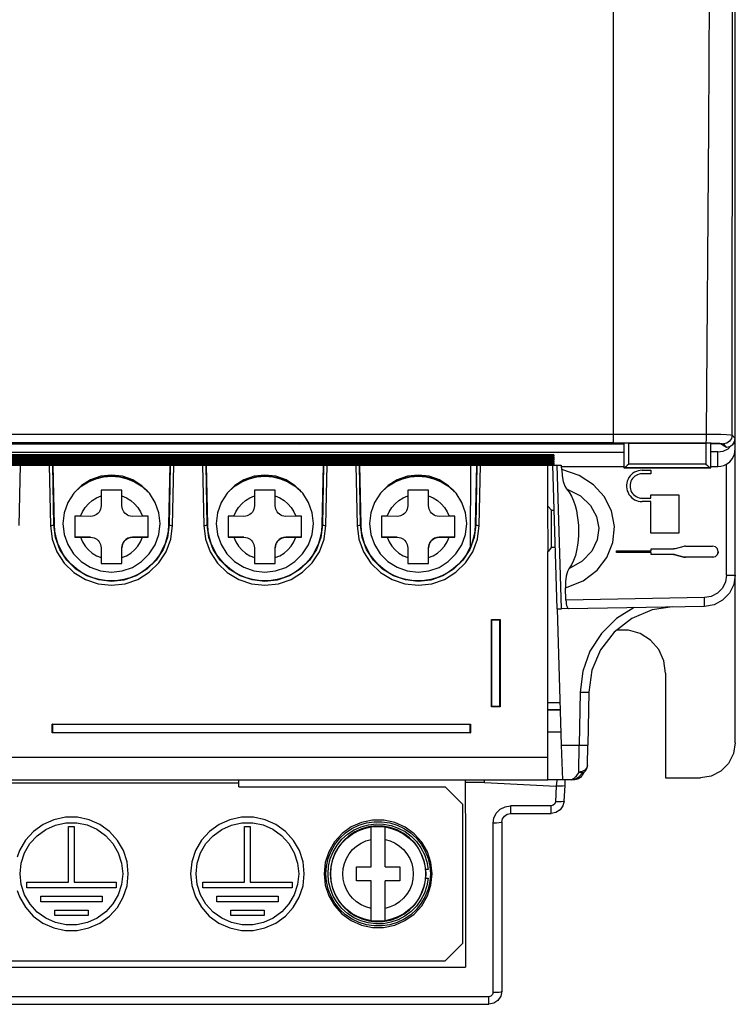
# Model space of a CAD drawing. Extents: x 0 to 420, y 0 to 297.
# Tile 14 of 27: x 202 to 222, y 114 to 143. Entities that reach past the tile are written whole.
import ezdxf

# ---------------------------------------------------------------- set-up
doc = ezdxf.new("R2010")
doc.units = 0
doc.header["$LTSCALE"] = 23.1
doc.layers.get('0').update_dxf_attribs({"linetype": 'CONTINUOUS'})

msp = doc.modelspace()

# ---------------------------------------------------------------- linework, layer by layer
at = {"color": 7, "linetype": 'CONTINUOUS'}
for p, q in [((222.133, 121.983), (222.133, 185.964)), ((218.633, 130.589), (218.633, 172.758)), ((222.039, 130.814), (222.048, 144.329)), ((221.391, 144.02), (221.359, 139.663)), ((221.359, 139.663), (221.292, 130.842)), ((189.633, 130.839), (218.633, 130.839)), ((218.633, 130.839), (221.292, 130.842)), ((222.133, 130.72), (222.039, 130.814)), ((188.25, 130.561), (209.512, 130.561)), ((188.275, 130.565), (217.782, 130.565)), ((218.633, 130.589), (189.633, 130.589)), ((209.512, 130.561), (209.633, 130.557)), ((209.633, 130.565), (209.633, 130.557)), ((218.933, 130.557), (209.633, 130.557)), ((217.782, 130.573), (218.933, 130.573)), ((217.782, 130.565), (217.782, 130.573)), ((218.633, 130.589), (221.285, 130.589)), ((218.933, 130.578), (218.933, 130.573)), ((218.933, 130.573), (218.933, 129.872)), ((219.079, 130.586), (221.286, 130.586)), ((221.431, 130.578), (221.433, 130.573)), ((221.432, 130.573), (221.712, 130.573)), ((221.734, 130.56), (221.432, 130.56)), ((221.433, 129.872), (221.433, 130.573)), ((221.712, 130.573), (221.883, 130.471)), ((221.789, 130.564), (221.883, 130.471)), ((222.059, 130.544), (222.113, 130.624)), ((222.133, 130.56), (222.07, 130.56)), ((222.113, 130.624), (222.133, 130.72)), ((186.862, 130.323), (218.933, 130.323)), ((187.686, 130.251), (216.929, 130.251)), ((216.916, 130.251), (187.699, 130.251)), ((216.929, 130.251), (216.916, 130.251)), ((216.929, 130.251), (216.929, 130.205)), ((221.633, 130.33), (221.433, 130.33)), ((221.633, 130.33), (221.785, 130.354)), ((221.633, 129.914), (221.633, 130.33)), ((221.785, 130.354), (221.925, 130.424)), ((221.925, 130.424), (222.014, 130.513)), ((216.929, 130.205), (187.686, 130.205)), ((187.686, 130.191), (216.929, 130.191)), ((216.929, 130.145), (187.686, 130.145)), ((187.686, 130.13), (216.929, 130.13)), ((216.929, 130.084), (187.686, 130.084)), ((187.686, 130.07), (216.929, 130.07)), ((216.929, 130.024), (187.686, 130.024)), ((187.686, 130.009), (216.929, 130.009)), ((216.929, 129.963), (187.686, 129.963)), ((216.916, 130.191), (187.699, 130.191)), ((216.916, 130.13), (187.699, 130.13)), ((216.916, 130.07), (187.699, 130.07)), ((216.916, 130.009), (187.699, 130.009)), ((216.787, 130.213), (216.929, 130.205)), ((216.787, 130.153), (216.929, 130.145)), ((216.787, 130.092), (216.929, 130.084)), ((216.787, 130.032), (216.929, 130.024)), ((216.787, 129.971), (216.929, 129.963)), ((216.929, 130.191), (216.916, 130.191)), ((216.929, 130.13), (216.916, 130.13)), ((216.929, 130.07), (216.916, 130.07)), ((216.929, 130.009), (216.916, 130.009)), ((216.929, 130.191), (216.929, 130.145)), ((216.929, 130.13), (216.929, 130.084)), ((216.929, 130.07), (216.929, 130.024)), ((216.929, 130.009), (216.929, 129.963)), ((221.287, 129.984), (219.078, 129.984)), ((221.883, 126.799), (221.883, 129.981)), ((187.12, 129.955), (217.133, 129.955)), ((187.123, 129.955), (217.133, 129.955)), ((201.586, 128.222), (201.62, 129.955)), ((202.445, 129.955), (202.479, 128.222)), ((202.579, 128.236), (202.545, 129.955)), ((202.594, 128.238), (202.56, 129.955)), ((205.905, 129.955), (205.871, 128.238)), ((205.92, 129.955), (205.886, 128.236)), ((205.986, 128.222), (206.02, 129.955)), ((206.845, 129.955), (206.879, 128.222)), ((206.979, 128.236), (206.945, 129.955)), ((206.994, 128.238), (206.96, 129.955)), ((210.305, 129.955), (210.271, 128.238)), ((210.32, 129.955), (210.286, 128.236)), ((210.386, 128.222), (210.42, 129.955)), ((211.245, 129.955), (211.279, 128.222)), ((211.379, 128.236), (211.345, 129.955)), ((211.394, 128.238), (211.36, 129.955)), ((214.536, 127.624), (214.548, 129.955)), ((214.705, 129.955), (214.671, 128.238)), ((214.72, 129.955), (214.686, 128.236)), ((214.786, 128.222), (214.82, 129.955)), ((216.755, 128.778), (216.755, 129.955)), ((217.025, 125.832), (216.896, 129.955)), ((217.141, 125.833), (217.019, 129.951)), ((217.133, 129.955), (217.133, 129.915)), ((217.133, 129.915), (217.147, 129.914)), ((217.147, 129.914), (218.933, 129.914)), ((217.15, 129.824), (217.147, 129.914)), ((218.933, 129.873), (221.432, 129.873)), ((221.427, 129.873), (218.938, 129.873)), ((219.461, 129.804), (219.404, 129.8)), ((219.461, 129.804), (219.711, 129.804)), ((219.711, 129.704), (219.461, 129.704)), ((219.711, 129.804), (219.711, 129.704)), ((221.433, 129.914), (221.633, 129.914)), ((203.193, 129.193), (203.207, 129.209)), ((204.533, 129.233), (203.933, 129.233)), ((203.933, 129.233), (203.933, 128.782)), ((204.533, 128.782), (204.533, 129.233)), ((205.279, 129.185), (205.257, 129.21)), ((207.593, 129.193), (207.607, 129.209)), ((208.933, 129.233), (208.333, 129.233)), ((208.333, 129.233), (208.333, 128.782)), ((208.933, 128.782), (208.933, 129.233)), ((209.679, 129.185), (209.657, 129.21)), ((211.993, 129.193), (212.007, 129.209)), ((213.333, 129.233), (212.733, 129.233)), ((212.733, 129.233), (212.733, 128.782)), ((213.333, 128.782), (213.333, 129.233)), ((214.079, 129.185), (214.057, 129.21)), ((219.461, 129.004), (219.711, 129.004)), ((219.711, 128.904), (219.461, 128.904)), ((219.711, 129.104), (220.511, 129.104)), ((219.711, 129.004), (219.711, 129.104)), ((219.711, 128.004), (219.711, 128.904)), ((220.511, 129.104), (220.511, 128.004)), ((216.855, 128.658), (216.755, 128.778)), ((216.76, 127.473), (216.755, 128.778)), ((216.855, 128.658), (216.936, 128.657)), ((216.855, 127.601), (216.855, 128.658)), ((203.347, 128.483), (203.183, 128.483)), ((203.183, 128.483), (203.183, 127.883)), ((203.633, 128.482), (203.347, 128.483)), ((205.118, 128.483), (204.833, 128.482)), ((205.283, 128.483), (205.118, 128.483)), ((205.283, 127.883), (205.283, 128.483)), ((207.747, 128.483), (207.583, 128.483)), ((207.583, 128.483), (207.583, 127.883)), ((208.033, 128.482), (207.747, 128.483)), ((209.518, 128.483), (209.233, 128.482)), ((209.683, 128.483), (209.518, 128.483)), ((209.683, 127.883), (209.683, 128.483)), ((212.147, 128.483), (211.983, 128.483)), ((211.983, 128.483), (211.983, 127.883)), ((212.433, 128.482), (212.147, 128.483)), ((213.918, 128.483), (213.633, 128.482)), ((214.083, 128.483), (213.918, 128.483)), ((214.083, 127.883), (214.083, 128.483)), ((202.579, 128.236), (202.594, 128.238)), ((205.871, 128.238), (205.886, 128.236)), ((206.979, 128.236), (206.994, 128.238)), ((210.271, 128.238), (210.286, 128.236)), ((211.379, 128.236), (211.394, 128.238)), ((214.671, 128.238), (214.686, 128.236)), ((220.511, 128.004), (219.711, 128.004)), ((203.633, 127.883), (203.183, 127.883)), ((203.183, 127.883), (203.347, 127.883)), ((203.347, 127.883), (203.633, 127.882)), ((203.633, 127.882), (203.633, 127.883)), ((204.833, 127.882), (205.118, 127.883)), ((205.283, 127.883), (204.833, 127.883)), ((204.833, 127.883), (204.833, 127.882)), ((205.118, 127.883), (205.283, 127.883)), ((208.033, 127.883), (207.583, 127.883)), ((207.583, 127.883), (207.747, 127.883)), ((207.747, 127.883), (208.033, 127.882)), ((208.033, 127.882), (208.033, 127.883)), ((209.233, 127.882), (209.518, 127.883)), ((209.683, 127.883), (209.233, 127.883)), ((209.233, 127.883), (209.233, 127.882)), ((209.518, 127.883), (209.683, 127.883)), ((212.433, 127.883), (211.983, 127.883)), ((211.983, 127.883), (212.147, 127.883)), ((212.147, 127.883), (212.433, 127.882)), ((212.433, 127.882), (212.433, 127.883)), ((213.633, 127.882), (213.918, 127.883)), ((214.083, 127.883), (213.633, 127.883)), ((213.633, 127.883), (213.633, 127.882)), ((213.918, 127.883), (214.083, 127.883)), ((203.933, 127.582), (203.933, 127.133)), ((204.533, 127.133), (204.533, 127.582)), ((208.333, 127.582), (208.333, 127.133)), ((208.933, 127.133), (208.933, 127.582)), ((212.733, 127.582), (212.733, 127.133)), ((213.333, 127.133), (213.333, 127.582)), ((216.757, 127.472), (216.755, 127.472)), ((216.755, 120.918), (216.755, 127.472)), ((216.855, 127.601), (216.76, 127.473)), ((216.855, 127.601), (216.97, 127.602)), ((218.721, 127.492), (219.721, 127.492)), ((218.721, 127.442), (218.721, 127.492)), ((219.721, 127.442), (218.721, 127.442)), ((219.721, 127.547), (220.356, 127.547)), ((219.721, 127.492), (219.721, 127.547)), ((219.721, 127.387), (219.721, 127.442)), ((220.656, 127.621), (220.408, 127.554)), ((220.707, 127.627), (221.481, 127.627)), ((203.933, 127.133), (204.533, 127.133)), ((208.333, 127.133), (208.933, 127.133)), ((212.733, 127.133), (213.333, 127.133)), ((220.356, 127.388), (219.721, 127.388)), ((220.356, 127.387), (219.721, 127.387)), ((220.356, 127.387), (220.356, 127.388)), ((220.408, 127.381), (220.656, 127.314)), ((220.656, 127.314), (220.408, 127.381)), ((220.408, 127.381), (220.408, 127.381)), ((220.656, 127.314), (220.656, 127.314)), ((221.481, 127.308), (220.707, 127.308)), ((220.707, 127.308), (220.707, 127.307)), ((221.481, 127.307), (220.707, 127.307)), ((221.481, 127.307), (221.481, 127.308)), ((217.272, 126.079), (217.261, 126.43)), ((221.244, 126.149), (217.272, 126.079)), ((221.248, 125.899), (221.244, 126.149)), ((217.028, 125.832), (217.141, 125.833)), ((217.148, 121.921), (217.029, 125.832)), ((217.336, 125.837), (217.141, 125.833)), ((221.248, 125.899), (217.35, 125.831)), ((221.523, 125.947), (221.248, 125.899)), ((215.133, 125.519), (215.383, 125.519)), ((215.137, 125.514), (215.133, 125.519)), ((215.133, 123.02), (215.133, 125.519)), ((215.137, 125.514), (215.378, 125.514)), ((215.137, 125.514), (215.137, 123.024)), ((215.378, 125.514), (215.383, 125.519)), ((215.378, 123.024), (215.378, 125.514)), ((215.383, 125.519), (215.383, 123.02)), ((220.133, 123.983), (220.133, 120.983)), ((217.676, 123.439), (217.65, 121.921)), ((217.926, 123.435), (217.9, 121.917)), ((215.137, 123.024), (215.133, 123.02)), ((215.383, 123.02), (215.133, 123.02)), ((215.378, 123.024), (215.137, 123.024)), ((215.378, 123.024), (215.383, 123.02)), ((217.11, 123.135), (216.755, 123.135)), ((216.755, 122.934), (217.117, 122.934)), ((217.117, 122.934), (216.755, 122.934)), ((202.533, 122.52), (214.533, 122.52)), ((202.537, 122.515), (202.533, 122.52)), ((202.533, 122.27), (202.533, 122.52)), ((202.537, 122.515), (214.528, 122.515)), ((202.537, 122.515), (202.537, 122.274)), ((214.528, 122.515), (214.533, 122.52)), ((214.528, 122.274), (214.528, 122.515)), ((214.533, 122.52), (214.533, 122.27)), ((202.537, 122.274), (202.533, 122.27)), ((214.533, 122.27), (202.533, 122.27)), ((214.528, 122.274), (202.537, 122.274)), ((214.528, 122.274), (214.533, 122.27)), ((217.137, 122.292), (216.755, 122.292)), ((217.148, 121.921), (217.65, 121.921)), ((217.179, 120.923), (217.148, 121.919)), ((217.64, 121.145), (217.65, 121.921)), ((217.89, 121.335), (217.9, 121.917)), ((187.24, 121.575), (216.755, 121.575)), ((187.229, 120.918), (216.755, 120.918)), ((207.883, 120.724), (207.883, 120.918)), ((214.382, 120.918), (214.383, 120.842)), ((214.933, 120.841), (214.933, 120.918)), ((216.755, 120.929), (217.179, 120.929)), ((217.444, 120.923), (217.179, 120.923)), ((217.251, 120.855), (217.255, 120.929)), ((217.444, 120.923), (217.444, 120.923)), ((217.481, 120.929), (217.527, 120.929)), ((217.735, 121.158), (217.64, 121.145)), ((217.733, 121.091), (217.797, 121.145)), ((220.133, 120.983), (221.133, 120.983)), ((207.883, 120.826), (195.383, 120.826)), ((207.883, 120.724), (213.808, 120.724)), ((213.808, 120.724), (213.808, 120.726)), ((213.808, 120.724), (214.308, 120.224)), ((214.933, 120.841), (214.383, 120.841)), ((214.933, 120.841), (216.996, 120.745)), ((216.996, 120.745), (216.973, 120.294)), ((217.222, 120.31), (217.246, 120.76)), ((217.246, 120.76), (217.251, 120.855)), ((214.308, 120.224), (214.308, 116.224)), ((216.848, 120.176), (215.683, 120.176)), ((215.683, 120.176), (215.683, 119.955)), ((216.848, 119.955), (216.848, 120.176)), ((215.683, 119.955), (216.848, 119.955)), ((216.986, 119.982), (216.848, 119.955)), ((203.003, 119.586), (203.163, 119.586)), ((203.003, 117.986), (203.003, 119.586)), ((203.163, 119.586), (203.163, 117.986)), ((208.053, 119.586), (208.213, 119.586)), ((208.053, 117.986), (208.053, 119.586)), ((208.213, 119.586), (208.213, 117.986)), ((211.683, 118.423), (211.683, 119.57)), ((212.083, 118.423), (212.083, 119.57)), ((215.183, 114.825), (215.183, 119.676)), ((215.433, 119.705), (215.433, 114.856)), ((211.258, 118.423), (211.683, 118.423)), ((211.258, 118.023), (211.258, 118.423)), ((212.083, 118.423), (212.508, 118.423)), ((212.508, 118.423), (212.508, 118.023)), ((213.315, 118.35), (213.252, 118.35)), ((213.252, 118.1), (213.315, 118.1)), ((201.803, 117.986), (203.003, 117.986)), ((201.803, 117.826), (201.803, 117.986)), ((204.363, 117.826), (201.803, 117.826)), ((203.163, 117.986), (204.363, 117.986)), ((204.363, 117.986), (204.363, 117.826)), ((206.853, 117.986), (208.053, 117.986)), ((206.853, 117.826), (206.853, 117.986)), ((209.413, 117.826), (206.853, 117.826)), ((208.213, 117.986), (209.413, 117.986)), ((209.413, 117.986), (209.413, 117.826)), ((211.683, 118.024), (211.258, 118.024)), ((211.683, 118.023), (211.258, 118.023)), ((211.683, 116.877), (211.683, 118.023)), ((212.508, 118.024), (212.083, 118.024)), ((212.508, 118.023), (212.083, 118.023)), ((212.083, 116.877), (212.083, 118.023)), ((202.203, 117.586), (203.963, 117.586)), ((202.203, 117.426), (202.203, 117.586)), ((203.963, 117.586), (203.963, 117.426)), ((207.253, 117.586), (209.013, 117.586)), ((207.253, 117.426), (207.253, 117.586)), ((209.013, 117.586), (209.013, 117.426)), ((203.963, 117.426), (202.203, 117.426)), ((209.013, 117.426), (207.253, 117.426)), ((202.603, 117.186), (203.563, 117.186)), ((202.603, 117.026), (202.603, 117.186)), ((203.563, 117.026), (202.603, 117.026)), ((203.563, 117.186), (203.563, 117.026)), ((207.653, 117.186), (208.613, 117.186)), ((207.653, 117.026), (207.653, 117.186)), ((208.613, 117.026), (207.653, 117.026)), ((208.613, 117.186), (208.613, 117.026)), ((214.308, 116.224), (213.808, 115.724)), ((188.121, 115.549), (214.394, 115.549)), ((188.708, 115.724), (213.808, 115.724)), ((215.433, 114.856), (215.433, 114.856)), ((215.058, 114.7), (187.458, 114.7)), ((187.458, 114.481), (215.058, 114.481)), ((215.058, 114.481), (215.058, 114.7)), ((215.201, 114.51), (215.058, 114.481))]:
    msp.add_line(p, q, dxfattribs=at)
for points in [[(221.292, 130.842), (221.292, 130.749), (221.292, 130.67), (221.291, 130.613), (221.291, 130.589)], [(221.292, 130.842), (221.516, 130.84), (221.719, 130.836), (221.883, 130.83), (221.993, 130.822), (222.039, 130.814)], [(222.039, 130.814), (222.02, 130.72), (221.968, 130.64), (221.887, 130.585), (221.789, 130.564)], [(219.079, 130.586), (219.024, 130.585), (218.978, 130.584), (218.946, 130.581), (218.933, 130.578)], [(218.934, 130.578), (218.934, 130.343), (218.934, 130.107), (218.933, 129.872)], [(219.078, 129.984), (219.079, 130.183), (219.079, 130.384), (219.079, 130.586)], [(221.285, 130.589), (221.441, 130.588), (221.576, 130.584), (221.685, 130.579), (221.759, 130.572), (221.789, 130.564)], [(221.432, 130.578), (221.419, 130.581), (221.387, 130.584), (221.341, 130.585), (221.286, 130.586)], [(221.286, 130.586), (221.286, 130.384), (221.286, 130.183), (221.287, 129.984)], [(221.433, 129.872), (221.431, 130.107), (221.431, 130.343), (221.431, 130.578)], [(221.883, 130.471), (221.979, 130.49), (222.059, 130.544)], [(216.579, 130.251), (216.652, 130.233), (216.787, 130.213)], [(221.883, 129.981), (221.978, 130.051), (222.055, 130.145), (222.11, 130.262), (222.133, 130.408)], [(216.579, 130.191), (216.652, 130.173), (216.787, 130.153)], [(216.579, 130.13), (216.652, 130.113), (216.787, 130.092)], [(216.579, 130.07), (216.652, 130.052), (216.787, 130.032)], [(216.579, 130.009), (216.652, 129.992), (216.787, 129.971)], [(219.078, 129.984), (219.031, 129.939), (218.99, 129.904), (218.959, 129.882), (218.938, 129.873)], [(221.287, 129.984), (221.334, 129.939), (221.375, 129.904), (221.407, 129.882), (221.427, 129.873)], [(221.633, 129.914), (221.72, 129.921), (221.803, 129.943), (221.883, 129.981)], [(217.15, 129.824), (217.164, 129.649), (217.194, 129.485), (217.236, 129.353), (217.285, 129.276)], [(217.261, 126.43), (217.77, 126.636), (218.168, 126.94), (218.448, 127.304), (218.621, 127.732), (218.666, 128.192), (218.576, 128.645), (218.369, 129.049), (218.064, 129.385), (217.654, 129.654), (217.15, 129.824)], [(218.933, 129.873), (218.933, 129.873), (218.935, 129.873), (218.938, 129.873)], [(219.244, 129.748), (219.196, 129.718), (219.153, 129.682), (219.114, 129.641), (219.081, 129.595), (219.054, 129.545)], [(219.461, 129.704), (219.415, 129.701), (219.37, 129.692), (219.327, 129.677), (219.286, 129.657), (219.248, 129.632), (219.213, 129.601), (219.183, 129.567), (219.158, 129.529), (219.138, 129.488), (219.123, 129.444), (219.114, 129.4), (219.111, 129.354)], [(219.404, 129.8), (219.349, 129.79), (219.295, 129.772), (219.244, 129.748)], [(221.433, 129.873), (221.432, 129.873), (221.43, 129.873), (221.427, 129.873)], [(205.625, 128.275), (205.59, 128.586), (205.486, 128.88), (205.321, 129.143), (205.103, 129.362), (204.84, 129.528), (204.546, 129.631), (204.236, 129.667), (203.926, 129.633), (203.632, 129.531), (203.368, 129.366), (203.148, 129.148), (202.98, 128.883), (202.876, 128.587), (202.84, 128.275)], [(203.207, 129.209), (203.38, 129.357), (203.574, 129.476), (203.784, 129.563), (204.006, 129.616), (204.233, 129.634), (204.459, 129.616), (204.681, 129.563), (204.891, 129.476), (205.085, 129.357)], [(205.257, 129.21), (205.083, 129.359), (204.888, 129.478), (204.677, 129.565), (204.456, 129.617), (204.229, 129.635), (204.003, 129.616), (203.782, 129.563), (203.573, 129.476), (203.379, 129.357)], [(210.025, 128.275), (209.99, 128.586), (209.886, 128.88), (209.721, 129.143), (209.503, 129.362), (209.24, 129.528), (208.946, 129.631), (208.636, 129.667), (208.326, 129.633), (208.032, 129.531), (207.768, 129.366), (207.548, 129.148), (207.38, 128.883), (207.276, 128.587), (207.24, 128.275)], [(207.607, 129.209), (207.78, 129.357), (207.974, 129.476), (208.184, 129.563), (208.406, 129.616), (208.633, 129.634), (208.859, 129.616), (209.081, 129.563), (209.291, 129.476), (209.485, 129.357)], [(209.657, 129.21), (209.483, 129.359), (209.288, 129.478), (209.077, 129.565), (208.856, 129.617), (208.629, 129.635), (208.403, 129.616), (208.182, 129.563), (207.973, 129.476), (207.779, 129.357)], [(214.425, 128.275), (214.39, 128.586), (214.286, 128.88), (214.121, 129.143), (213.903, 129.362), (213.64, 129.528), (213.346, 129.631), (213.036, 129.667), (212.726, 129.633), (212.432, 129.531), (212.168, 129.366), (211.948, 129.148), (211.78, 128.883), (211.676, 128.587), (211.64, 128.275)], [(212.007, 129.209), (212.18, 129.357), (212.374, 129.476), (212.584, 129.563), (212.806, 129.616), (213.033, 129.634), (213.259, 129.616), (213.481, 129.563), (213.691, 129.476), (213.885, 129.357)], [(214.057, 129.21), (213.883, 129.359), (213.688, 129.478), (213.477, 129.565), (213.256, 129.617), (213.029, 129.635), (212.803, 129.616), (212.582, 129.563), (212.373, 129.476), (212.179, 129.357)], [(219.019, 129.438), (219.012, 129.382), (219.011, 129.354)], [(219.054, 129.545), (219.033, 129.493), (219.019, 129.438)], [(203.379, 129.357), (203.207, 129.209), (203.188, 129.188)], [(205.085, 129.357), (205.258, 129.209), (205.275, 129.19)], [(207.779, 129.357), (207.607, 129.209), (207.588, 129.188)], [(209.485, 129.357), (209.658, 129.209), (209.675, 129.19)], [(212.179, 129.357), (212.007, 129.209), (211.988, 129.188)], [(213.885, 129.357), (214.058, 129.209), (214.075, 129.19)], [(217.285, 129.276), (217.686, 129.073), (217.976, 128.795), (218.151, 128.477), (218.214, 128.142), (218.169, 127.806), (218.013, 127.484), (217.741, 127.198), (217.357, 126.981)], [(217.285, 129.276), (217.366, 129.18), (217.435, 129.062), (217.492, 128.931), (217.538, 128.792), (217.573, 128.651), (217.599, 128.509), (217.617, 128.368), (217.629, 128.227), (217.634, 128.086), (217.632, 127.943), (217.623, 127.799), (217.606, 127.652), (217.58, 127.505), (217.543, 127.358), (217.494, 127.217), (217.433, 127.089), (217.357, 126.981)], [(219.011, 129.354), (219.012, 129.326), (219.019, 129.27)], [(219.019, 129.27), (219.033, 129.215), (219.054, 129.162), (219.081, 129.113), (219.114, 129.067), (219.153, 129.026), (219.196, 128.99), (219.244, 128.96), (219.295, 128.935), (219.349, 128.918), (219.404, 128.907), (219.461, 128.904)], [(219.111, 129.354), (219.114, 129.308), (219.123, 129.263), (219.138, 129.22), (219.158, 129.179), (219.183, 129.141), (219.213, 129.106), (219.248, 129.076), (219.286, 129.051), (219.327, 129.031), (219.37, 129.016), (219.415, 129.007), (219.461, 129.004)], [(203.347, 128.483), (203.403, 128.614), (203.478, 128.735), (203.571, 128.844), (203.68, 128.937), (203.801, 129.012), (203.933, 129.068)], [(204.533, 129.068), (204.664, 129.012), (204.785, 128.937), (204.894, 128.844), (204.987, 128.735), (205.062, 128.614), (205.118, 128.483)], [(207.747, 128.483), (207.803, 128.614), (207.878, 128.735), (207.971, 128.844), (208.08, 128.937), (208.201, 129.012), (208.333, 129.068)], [(208.933, 129.068), (209.064, 129.012), (209.185, 128.937), (209.294, 128.844), (209.387, 128.735), (209.462, 128.614), (209.518, 128.483)], [(212.147, 128.483), (212.203, 128.614), (212.278, 128.735), (212.371, 128.844), (212.48, 128.937), (212.601, 129.012), (212.733, 129.068)], [(213.333, 129.068), (213.464, 129.012), (213.585, 128.937), (213.694, 128.844), (213.787, 128.735), (213.862, 128.614), (213.918, 128.483)], [(203.933, 128.782), (203.928, 128.732), (203.917, 128.686), (203.899, 128.644), (203.874, 128.604), (203.842, 128.568), (203.806, 128.538), (203.768, 128.515), (203.728, 128.498), (203.683, 128.487), (203.633, 128.482)], [(204.833, 128.482), (204.78, 128.487), (204.734, 128.499), (204.693, 128.517), (204.654, 128.541), (204.618, 128.573), (204.587, 128.609), (204.564, 128.649), (204.547, 128.69), (204.536, 128.735), (204.533, 128.782)], [(208.333, 128.782), (208.328, 128.732), (208.317, 128.686), (208.299, 128.644), (208.274, 128.604), (208.242, 128.568), (208.206, 128.538), (208.168, 128.515), (208.128, 128.498), (208.083, 128.487), (208.033, 128.482)], [(209.233, 128.482), (209.18, 128.487), (209.134, 128.499), (209.093, 128.517), (209.054, 128.541), (209.018, 128.573), (208.987, 128.609), (208.964, 128.649), (208.947, 128.69), (208.936, 128.735), (208.933, 128.782)], [(212.733, 128.782), (212.728, 128.732), (212.717, 128.686), (212.699, 128.644), (212.674, 128.604), (212.642, 128.568), (212.606, 128.538), (212.568, 128.515), (212.528, 128.498), (212.483, 128.487), (212.433, 128.482)], [(213.633, 128.482), (213.58, 128.487), (213.534, 128.499), (213.493, 128.517), (213.454, 128.541), (213.418, 128.573), (213.387, 128.609), (213.364, 128.649), (213.347, 128.69), (213.336, 128.735), (213.333, 128.782)], [(202.84, 128.275), (202.876, 127.964), (202.979, 127.67), (203.144, 127.407), (203.362, 127.189), (203.625, 127.023), (203.919, 126.919), (204.229, 126.883), (204.539, 126.917), (204.833, 127.019), (205.097, 127.184), (205.317, 127.402), (205.485, 127.667), (205.589, 127.963), (205.625, 128.275)], [(207.24, 128.275), (207.276, 127.964), (207.379, 127.67), (207.544, 127.407), (207.762, 127.189), (208.025, 127.023), (208.319, 126.919), (208.629, 126.883), (208.939, 126.917), (209.233, 127.019), (209.497, 127.184), (209.717, 127.402), (209.885, 127.667), (209.989, 127.963), (210.025, 128.275)], [(211.64, 128.275), (211.676, 127.964), (211.779, 127.67), (211.944, 127.407), (212.162, 127.189), (212.425, 127.023), (212.719, 126.919), (213.029, 126.883), (213.339, 126.917), (213.633, 127.019), (213.897, 127.184), (214.117, 127.402), (214.285, 127.667), (214.389, 127.963), (214.425, 128.275)], [(202.479, 128.222), (202.516, 128.224), (202.548, 128.227), (202.57, 128.231), (202.579, 128.236)], [(202.479, 128.222), (202.531, 127.832), (202.667, 127.466), (202.878, 127.142), (203.154, 126.874), (203.485, 126.671), (203.851, 126.545), (204.237, 126.503), (204.621, 126.547), (204.986, 126.673), (205.314, 126.876), (205.588, 127.144), (205.798, 127.466), (205.934, 127.832), (205.986, 128.222)], [(205.886, 128.236), (205.838, 127.873), (205.711, 127.528), (205.511, 127.221), (205.249, 126.965), (204.936, 126.773), (204.591, 126.655), (204.228, 126.616), (203.866, 126.657), (203.522, 126.776), (203.212, 126.968), (202.952, 127.222), (202.754, 127.529), (202.627, 127.872), (202.579, 128.236)], [(205.871, 128.238), (205.857, 128.057), (205.824, 127.878), (205.77, 127.704), (205.698, 127.537), (205.608, 127.379), (205.5, 127.232), (205.378, 127.098), (205.241, 126.979), (205.092, 126.875), (204.933, 126.789), (204.766, 126.721), (204.591, 126.672), (204.413, 126.642), (204.233, 126.632), (204.052, 126.642), (203.874, 126.672), (203.7, 126.721), (203.532, 126.789), (203.373, 126.875), (203.224, 126.979), (203.087, 127.098), (202.965, 127.232), (202.857, 127.379), (202.767, 127.537), (202.695, 127.704), (202.641, 127.878), (202.608, 128.057), (202.594, 128.238)], [(205.886, 128.236), (205.894, 128.232), (205.915, 128.227), (205.947, 128.224), (205.986, 128.222)], [(206.879, 128.222), (206.916, 128.224), (206.948, 128.227), (206.97, 128.231), (206.979, 128.236)], [(206.879, 128.222), (206.931, 127.832), (207.067, 127.466), (207.278, 127.142), (207.554, 126.874), (207.885, 126.671), (208.251, 126.545), (208.637, 126.503), (209.021, 126.547), (209.386, 126.673), (209.714, 126.876), (209.988, 127.144), (210.198, 127.466), (210.334, 127.832), (210.386, 128.222)], [(210.286, 128.236), (210.238, 127.873), (210.111, 127.528), (209.911, 127.221), (209.649, 126.965), (209.336, 126.773), (208.991, 126.655), (208.628, 126.616), (208.266, 126.657), (207.922, 126.776), (207.612, 126.968), (207.352, 127.222), (207.154, 127.529), (207.027, 127.872), (206.979, 128.236)], [(210.271, 128.238), (210.257, 128.057), (210.224, 127.878), (210.17, 127.704), (210.098, 127.537), (210.008, 127.379), (209.9, 127.232), (209.778, 127.098), (209.641, 126.979), (209.492, 126.875), (209.333, 126.789), (209.166, 126.721), (208.991, 126.672), (208.813, 126.642), (208.633, 126.632), (208.452, 126.642), (208.274, 126.672), (208.1, 126.721), (207.932, 126.789), (207.773, 126.875), (207.624, 126.979), (207.487, 127.098), (207.365, 127.232), (207.257, 127.379), (207.167, 127.537), (207.095, 127.704), (207.041, 127.878), (207.008, 128.057), (206.994, 128.238)], [(210.286, 128.236), (210.294, 128.232), (210.315, 128.227), (210.347, 128.224), (210.386, 128.222)], [(211.279, 128.222), (211.316, 128.224), (211.348, 128.227), (211.37, 128.231), (211.379, 128.236)], [(211.279, 128.222), (211.331, 127.832), (211.467, 127.466), (211.678, 127.142), (211.954, 126.874), (212.285, 126.671), (212.651, 126.545), (213.037, 126.503), (213.421, 126.547), (213.786, 126.673), (214.114, 126.876), (214.388, 127.144), (214.598, 127.466), (214.734, 127.832), (214.786, 128.222)], [(214.686, 128.236), (214.638, 127.873), (214.511, 127.528), (214.311, 127.221), (214.049, 126.965), (213.736, 126.773), (213.391, 126.655), (213.028, 126.616), (212.666, 126.657), (212.322, 126.776), (212.012, 126.968), (211.752, 127.222), (211.554, 127.529), (211.427, 127.872), (211.379, 128.236)], [(214.671, 128.238), (214.657, 128.057), (214.624, 127.878), (214.57, 127.704), (214.498, 127.537), (214.408, 127.379), (214.3, 127.232), (214.178, 127.098), (214.041, 126.979), (213.892, 126.875), (213.733, 126.789), (213.566, 126.721), (213.391, 126.672), (213.213, 126.642), (213.033, 126.632), (212.852, 126.642), (212.674, 126.672), (212.5, 126.721), (212.332, 126.789), (212.173, 126.875), (212.024, 126.979), (211.887, 127.098), (211.765, 127.232), (211.657, 127.379), (211.567, 127.537), (211.495, 127.704), (211.441, 127.878), (211.408, 128.057), (211.394, 128.238)], [(214.686, 128.236), (214.694, 128.232), (214.715, 128.227), (214.747, 128.224), (214.786, 128.222)], [(203.347, 127.883), (203.403, 127.751), (203.478, 127.63), (203.571, 127.521), (203.68, 127.428), (203.801, 127.353), (203.933, 127.297)], [(203.633, 127.882), (203.685, 127.878), (203.731, 127.866), (203.772, 127.848), (203.811, 127.823), (203.847, 127.792), (203.878, 127.755), (203.901, 127.716), (203.918, 127.675), (203.929, 127.63), (203.933, 127.582)], [(204.833, 127.883), (204.765, 127.875), (204.702, 127.853), (204.645, 127.817), (204.598, 127.77), (204.562, 127.713), (204.54, 127.65), (204.533, 127.583)], [(204.533, 127.297), (204.664, 127.353), (204.785, 127.428), (204.894, 127.521), (204.987, 127.63), (205.062, 127.751), (205.118, 127.883)], [(204.533, 127.582), (204.537, 127.632), (204.549, 127.679), (204.566, 127.721), (204.591, 127.761), (204.623, 127.797), (204.659, 127.827), (204.697, 127.85), (204.737, 127.867), (204.782, 127.878), (204.833, 127.882)], [(207.747, 127.883), (207.803, 127.751), (207.878, 127.63), (207.971, 127.521), (208.08, 127.428), (208.201, 127.353), (208.333, 127.297)], [(208.033, 127.882), (208.085, 127.878), (208.131, 127.866), (208.172, 127.848), (208.211, 127.823), (208.247, 127.792), (208.278, 127.755), (208.301, 127.716), (208.318, 127.675), (208.329, 127.63), (208.333, 127.582)], [(209.233, 127.883), (209.165, 127.875), (209.102, 127.853), (209.045, 127.817), (208.998, 127.77), (208.962, 127.713), (208.94, 127.65), (208.933, 127.583)], [(208.933, 127.297), (209.064, 127.353), (209.185, 127.428), (209.294, 127.521), (209.387, 127.63), (209.462, 127.751), (209.518, 127.883)], [(208.933, 127.582), (208.937, 127.632), (208.949, 127.679), (208.966, 127.721), (208.991, 127.761), (209.023, 127.797), (209.059, 127.827), (209.097, 127.85), (209.137, 127.867), (209.182, 127.878), (209.233, 127.882)], [(212.147, 127.883), (212.203, 127.751), (212.278, 127.63), (212.371, 127.521), (212.48, 127.428), (212.601, 127.353), (212.733, 127.297)], [(212.433, 127.882), (212.485, 127.878), (212.531, 127.866), (212.572, 127.848), (212.611, 127.823), (212.647, 127.792), (212.678, 127.755), (212.701, 127.716), (212.718, 127.675), (212.729, 127.63), (212.733, 127.582)], [(213.633, 127.883), (213.565, 127.875), (213.502, 127.853), (213.445, 127.817), (213.398, 127.77), (213.362, 127.713), (213.34, 127.65), (213.333, 127.583)], [(213.333, 127.297), (213.464, 127.353), (213.585, 127.428), (213.694, 127.521), (213.787, 127.63), (213.862, 127.751), (213.918, 127.883)], [(213.333, 127.582), (213.337, 127.632), (213.349, 127.679), (213.366, 127.721), (213.391, 127.761), (213.423, 127.797), (213.459, 127.827), (213.497, 127.85), (213.537, 127.867), (213.582, 127.878), (213.633, 127.882)], [(220.408, 127.554), (220.391, 127.55), (220.374, 127.548), (220.356, 127.547)], [(220.707, 127.627), (220.69, 127.627), (220.673, 127.624), (220.656, 127.621)], [(221.641, 127.467), (221.62, 127.546), (221.562, 127.606), (221.481, 127.627)], [(221.641, 127.468), (221.637, 127.433), (221.607, 127.369), (221.552, 127.324), (221.481, 127.308)], [(221.481, 127.307), (221.562, 127.329), (221.619, 127.387), (221.641, 127.467)], [(220.408, 127.381), (220.391, 127.385), (220.374, 127.387), (220.356, 127.388)], [(220.356, 127.387), (220.374, 127.387), (220.391, 127.384), (220.408, 127.381)], [(220.707, 127.308), (220.69, 127.308), (220.673, 127.311), (220.656, 127.314)], [(220.656, 127.314), (220.673, 127.31), (220.69, 127.308), (220.707, 127.307)], [(217.357, 126.981), (217.314, 126.898), (217.281, 126.764), (217.263, 126.6), (217.261, 126.43)], [(221.883, 126.799), (221.851, 126.599), (221.761, 126.42), (221.62, 126.277), (221.443, 126.184), (221.244, 126.149)], [(222.133, 126.799), (222.089, 126.524), (221.964, 126.275), (221.769, 126.077), (221.523, 125.947)], [(221.883, 126.799), (221.978, 126.799), (222.059, 126.799), (222.113, 126.799), (222.133, 126.799)], [(217.272, 126.079), (217.276, 126.025), (217.282, 125.974), (217.292, 125.927), (217.304, 125.887), (217.318, 125.856), (217.334, 125.837), (217.35, 125.831)], [(219.226, 125.864), (218.721, 125.549), (218.289, 125.122), (217.962, 124.612), (217.754, 124.042), (217.676, 123.439)], [(220.329, 125.883), (219.751, 125.799), (219.163, 125.549), (218.658, 125.159), (218.268, 124.654), (218.019, 124.067), (217.926, 123.435)], [(220.133, 123.983), (220.082, 124.336), (219.934, 124.66), (219.702, 124.927), (219.406, 125.118), (219.065, 125.22), (218.738, 125.221)], [(217.676, 123.439), (217.769, 123.439), (217.851, 123.435), (217.907, 123.435), (217.926, 123.435)], [(217.65, 121.921), (217.744, 121.919), (217.824, 121.918), (217.88, 121.917), (217.9, 121.917)], [(222.133, 121.983), (222.083, 121.673), (221.941, 121.395), (221.721, 121.174), (221.442, 121.032), (221.133, 120.983)], [(217.89, 121.335), (217.87, 121.263), (217.816, 121.2), (217.735, 121.158)], [(217.015, 120.929), (217.011, 120.894), (217.004, 120.826), (216.996, 120.745)], [(217.64, 121.145), (217.554, 121.022), (217.49, 120.949), (217.444, 120.923)], [(217.444, 120.923), (217.526, 120.937), (217.599, 120.975), (217.64, 121.008), (217.68, 121.043), (217.733, 121.091)], [(217.696, 120.995), (217.665, 120.971), (217.632, 120.952), (217.598, 120.94), (217.563, 120.932), (217.527, 120.929)], [(217.794, 121.142), (217.761, 121.125), (217.704, 121.121), (217.64, 121.145)], [(217.746, 121.06), (217.723, 121.025), (217.696, 120.995)], [(217.769, 121.121), (217.763, 121.098), (217.746, 121.06)], [(214.383, 120.842), (214.387, 119.077), (214.391, 117.313), (214.394, 115.549)], [(217.246, 120.76), (217.227, 120.75), (217.173, 120.744), (217.092, 120.742), (216.996, 120.745)], [(215.183, 119.676), (215.204, 119.822), (215.274, 119.962), (215.388, 120.077), (215.53, 120.151), (215.683, 120.176)], [(216.973, 120.294), (216.954, 120.236), (216.907, 120.191), (216.848, 120.176)], [(217.222, 120.31), (217.203, 120.3), (217.148, 120.294), (217.067, 120.292), (216.973, 120.294)], [(217.222, 120.31), (217.188, 120.173), (217.105, 120.058), (216.986, 119.982)], [(204.715, 118.226), (204.679, 118.565), (204.574, 118.89), (204.403, 119.186), (204.176, 119.438), (203.9, 119.639), (203.588, 119.778), (203.255, 119.849), (202.914, 119.85), (202.581, 119.779), (202.27, 119.641), (201.993, 119.442), (201.765, 119.19), (201.593, 118.893), (201.53, 118.701)], [(209.765, 118.226), (209.729, 118.565), (209.624, 118.89), (209.453, 119.186), (209.226, 119.438), (208.95, 119.639), (208.638, 119.778), (208.305, 119.849), (207.964, 119.85), (207.631, 119.779), (207.32, 119.641), (207.043, 119.442), (206.815, 119.19), (206.643, 118.893), (206.536, 118.567), (206.5, 118.226)], [(215.433, 119.705), (215.451, 119.8), (215.506, 119.882), (215.588, 119.937), (215.683, 119.955)], [(201.61, 118.226), (201.642, 118.532), (201.738, 118.825), (201.891, 119.091), (202.095, 119.318), (202.344, 119.499), (202.625, 119.625), (202.926, 119.69), (203.234, 119.69), (203.535, 119.627), (203.816, 119.502), (204.065, 119.323), (204.271, 119.096), (204.426, 118.828), (204.522, 118.534), (204.555, 118.226)], [(206.66, 118.226), (206.692, 118.532), (206.788, 118.825), (206.941, 119.091), (207.145, 119.318), (207.394, 119.499), (207.675, 119.625), (207.976, 119.69), (208.284, 119.69), (208.585, 119.627), (208.866, 119.502), (209.115, 119.323), (209.321, 119.096), (209.476, 118.828), (209.572, 118.534), (209.605, 118.226)], [(213.433, 118.226), (213.399, 118.548), (213.298, 118.857), (213.136, 119.137), (212.921, 119.376), (212.66, 119.567), (212.363, 119.699), (212.046, 119.767), (211.723, 119.767), (211.406, 119.701), (211.111, 119.57), (210.848, 119.38), (210.632, 119.141), (210.468, 118.86), (210.367, 118.55), (210.333, 118.226)], [(210.383, 118.225), (210.399, 118.449), (210.449, 118.668), (210.531, 118.876), (210.643, 119.07), (210.783, 119.245), (210.947, 119.398), (211.133, 119.524), (211.334, 119.621), (211.548, 119.687), (211.77, 119.721), (211.994, 119.721), (212.215, 119.688), (212.429, 119.622), (212.631, 119.525), (212.816, 119.399), (212.981, 119.247), (213.121, 119.072), (213.233, 118.878), (213.315, 118.669), (213.366, 118.449), (213.383, 118.225)], [(210.445, 118.225), (210.462, 118.443), (210.511, 118.657), (210.593, 118.86), (210.704, 119.048), (210.844, 119.219), (211.009, 119.366), (211.194, 119.486), (211.394, 119.577), (211.606, 119.635), (211.823, 119.661), (212.042, 119.653), (212.257, 119.613), (212.463, 119.54), (212.656, 119.437), (212.831, 119.305), (212.984, 119.148), (213.111, 118.971), (213.21, 118.776), (213.279, 118.567), (213.315, 118.35)], [(213.252, 118.35), (213.217, 118.556), (213.151, 118.755), (213.056, 118.941), (212.934, 119.111), (212.786, 119.261), (212.617, 119.387), (212.431, 119.486), (212.233, 119.554), (212.026, 119.592), (211.817, 119.598), (211.61, 119.572), (211.408, 119.515), (211.218, 119.429), (211.044, 119.314), (210.888, 119.174), (210.755, 119.012), (210.649, 118.833), (210.571, 118.639), (210.524, 118.434), (210.508, 118.225)], [(210.522, 118.223), (210.536, 118.416), (210.577, 118.605), (210.645, 118.787), (210.737, 118.957), (210.853, 119.112), (210.989, 119.249), (211.143, 119.365), (211.313, 119.458), (211.494, 119.527), (211.683, 119.569)], [(211.683, 119.57), (211.816, 119.583), (211.949, 119.583), (212.083, 119.57)], [(212.082, 119.569), (212.271, 119.527), (212.452, 119.458), (212.622, 119.365), (212.776, 119.249), (212.913, 119.112), (213.028, 118.957), (213.12, 118.787), (213.188, 118.605), (213.229, 118.416), (213.243, 118.223)], [(215.433, 119.705), (215.414, 119.694), (215.36, 119.684), (215.279, 119.678), (215.183, 119.676)], [(210.872, 118.223), (210.884, 118.376), (210.919, 118.526), (210.976, 118.669), (211.054, 118.801), (211.152, 118.92), (211.266, 119.023), (211.394, 119.107), (211.534, 119.171), (211.683, 119.213)], [(212.083, 119.213), (212.231, 119.171), (212.371, 119.107), (212.499, 119.023), (212.613, 118.92), (212.711, 118.801), (212.789, 118.669), (212.846, 118.526), (212.881, 118.376), (212.893, 118.223)], [(201.53, 117.749), (201.591, 117.561), (201.762, 117.266), (201.989, 117.014), (202.265, 116.813), (202.577, 116.674), (202.91, 116.602), (203.251, 116.602), (203.584, 116.672), (203.895, 116.81), (204.172, 117.01), (204.4, 117.262), (204.572, 117.558), (204.679, 117.885), (204.715, 118.226)], [(204.555, 118.226), (204.523, 117.919), (204.427, 117.626), (204.274, 117.36), (204.07, 117.133), (203.821, 116.952), (203.54, 116.826), (203.239, 116.762), (202.931, 116.761), (202.63, 116.824), (202.349, 116.949), (202.1, 117.129), (201.894, 117.356), (201.739, 117.623), (201.643, 117.918), (201.61, 118.226)], [(206.5, 118.226), (206.536, 117.886), (206.641, 117.561), (206.812, 117.266), (207.039, 117.014), (207.315, 116.813), (207.627, 116.674), (207.96, 116.602), (208.301, 116.602), (208.634, 116.672), (208.945, 116.81), (209.222, 117.01), (209.45, 117.262), (209.622, 117.558), (209.729, 117.885), (209.765, 118.226)], [(209.605, 118.226), (209.573, 117.919), (209.477, 117.626), (209.324, 117.36), (209.12, 117.133), (208.871, 116.952), (208.59, 116.826), (208.289, 116.762), (207.981, 116.761), (207.68, 116.824), (207.399, 116.949), (207.15, 117.129), (206.944, 117.356), (206.789, 117.623), (206.693, 117.918), (206.66, 118.226)], [(210.333, 118.226), (210.366, 117.903), (210.467, 117.595), (210.629, 117.314), (210.844, 117.075), (211.105, 116.885), (211.402, 116.752), (211.719, 116.684), (212.042, 116.684), (212.359, 116.751), (212.654, 116.882), (212.917, 117.071), (213.133, 117.31), (213.297, 117.592), (213.398, 117.902), (213.433, 118.226)], [(213.383, 118.225), (213.366, 118.001), (213.316, 117.783), (213.234, 117.574), (213.122, 117.38), (212.982, 117.205), (212.818, 117.052), (212.632, 116.926), (212.431, 116.829), (212.217, 116.763), (211.995, 116.729), (211.771, 116.729), (211.55, 116.763), (211.336, 116.828), (211.134, 116.925), (210.949, 117.051), (210.784, 117.204), (210.644, 117.379), (210.532, 117.572), (210.45, 117.782), (210.399, 118.001), (210.383, 118.225)], [(213.315, 118.1), (213.279, 117.884), (213.211, 117.675), (213.112, 117.479), (212.985, 117.302), (212.83, 117.144), (212.654, 117.012), (212.459, 116.908), (212.252, 116.835), (212.036, 116.795), (211.817, 116.789), (211.599, 116.815), (211.389, 116.875), (211.19, 116.965), (211.007, 117.085), (210.844, 117.231), (210.705, 117.401), (210.594, 117.588), (210.512, 117.791), (210.462, 118.005), (210.445, 118.225)], [(210.508, 118.225), (210.523, 118.016), (210.571, 117.812), (210.649, 117.618), (210.755, 117.438), (210.888, 117.275), (211.045, 117.134), (211.222, 117.019), (211.413, 116.932), (211.615, 116.876), (211.823, 116.851), (212.032, 116.858), (212.237, 116.896), (212.434, 116.965), (212.619, 117.064), (212.787, 117.189), (212.934, 117.338), (213.055, 117.507), (213.151, 117.693), (213.217, 117.892), (213.252, 118.1)], [(211.683, 116.878), (211.494, 116.92), (211.313, 116.988), (211.143, 117.082), (210.989, 117.198), (210.853, 117.335), (210.737, 117.49), (210.645, 117.66), (210.577, 117.841), (210.536, 118.03), (210.522, 118.223)], [(211.683, 117.233), (211.534, 117.274), (211.394, 117.338), (211.266, 117.423), (211.152, 117.525), (211.054, 117.644), (210.976, 117.777), (210.919, 117.919), (210.884, 118.069), (210.872, 118.223)], [(213.243, 118.223), (213.229, 118.03), (213.188, 117.841), (213.12, 117.66), (213.028, 117.49), (212.913, 117.335), (212.776, 117.198), (212.622, 117.082), (212.452, 116.988), (212.271, 116.92), (212.082, 116.878)], [(212.893, 118.223), (212.881, 118.069), (212.846, 117.919), (212.789, 117.777), (212.711, 117.644), (212.613, 117.525), (212.499, 117.423), (212.371, 117.338), (212.231, 117.274), (212.083, 117.233)], [(213.258, 118.225), (213.257, 118.266), (213.255, 118.308), (213.252, 118.35)], [(213.252, 118.1), (213.255, 118.141), (213.257, 118.183), (213.258, 118.225)], [(212.083, 116.877), (211.949, 116.864), (211.816, 116.864), (211.683, 116.877)], [(215.183, 114.825), (215.166, 114.762), (215.118, 114.715), (215.058, 114.7)], [(215.183, 114.825), (215.277, 114.827), (215.358, 114.834), (215.413, 114.844), (215.433, 114.856)], [(215.433, 114.856), (215.404, 114.713), (215.322, 114.591), (215.201, 114.51)]]:
    msp.add_lwpolyline(points, dxfattribs=at)
msp.add_arc((217.64, 121.339), 0.25, 307.9573, 359.0038, dxfattribs=at)

doc.saveas('drawing.dxf')
